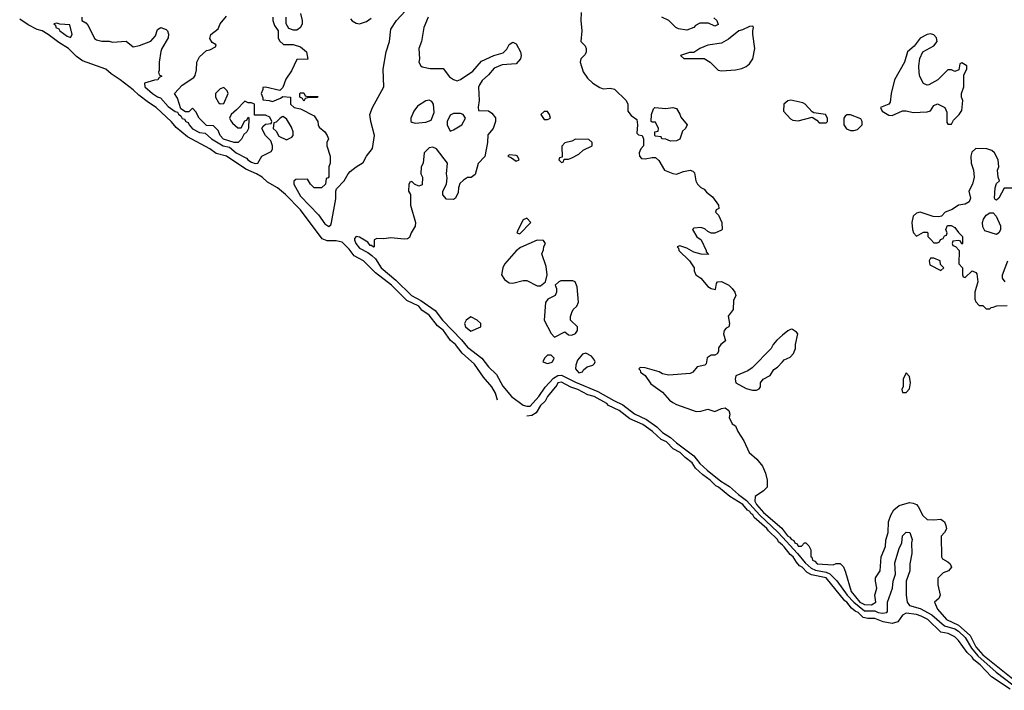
# Model space of a CAD drawing. Header units: inches. Extents: x 2789275 to 2951659, y 860290 to 1033804.
# Tile 4 of 256: x 2935617 to 2941274, y 863643 to 867495. Entities that reach past the tile are written whole.
import ezdxf

# ---------------------------------------------------------------- set-up
doc = ezdxf.new("R2010")
doc.units = ezdxf.units.IN
doc.header["$MEASUREMENT"] = 0
doc.layers.add('C9836', color=7, linetype='Continuous')
doc.layers.add('C9846', color=7, linetype='Continuous')

msp = doc.modelspace()

# ---------------------------------------------------------------- linework, layer by layer
at = {"layer": 'C9836', "color": 2}
for points, elevation in [([(2937072, 867510), (2937071.3, 867490), (2937082, 867462), (2937102, 867430), (2937102, 867390), (2937110, 867374), (2937132.7, 867352.7), (2937188.4, 867351.6), (2937230, 867338), (2937264.7, 867310), (2937272, 867268), (2937210, 867266), (2937179.8, 867200.2), (2937147.1, 867152.9), (2937130, 867106), (2937112.7, 867087.3), (2937030, 867108), (2937014, 867106), (2937014, 867094), (2937004.7, 867070), (2937014, 867046), (2937014, 867034), (2937051.1, 867031.2), (2937070, 867024.7), (2937116.4, 867043.6), (2937130, 867054), (2937174, 867050), (2937174, 867010), (2937194, 866990), (2937230, 866982), (2937310, 866942), (2937331, 866910), (2937331.3, 866890), (2937338, 866878), (2937371.3, 866850), (2937384.7, 866830), (2937391.3, 866810), (2937382, 866790), (2937382, 866770), (2937402, 866710), (2937402, 866670), (2937394, 866650), (2937392.7, 866592.7), (2937390, 866586), (2937378, 866582), (2937374, 866550), (2937351.1, 866528.8), (2937310, 866528.7), (2937288, 866550), (2937270, 866578), (2937203.6, 866576.4), (2937192.7, 866567.3), (2937192, 866550), (2937230, 866480.7), (2937333.3, 866373.3), (2937370, 866322), (2937393.2, 866306.8), (2937404, 866316), (2937409.3, 866330.7), (2937433.2, 866466.8), (2937433.2, 866510), (2937437.2, 866522.8), (2937481.2, 866570), (2937504, 866610), (2937516.6, 866623.4), (2937549.7, 866650.3), (2937590, 866674.8), (2937609.5, 866710), (2937645.1, 866754.9), (2937655.1, 866830), (2937634.7, 866910), (2937629.7, 866950.3), (2937643.6, 866990), (2937709.6, 867110), (2937705.6, 867210), (2937722.4, 867310), (2937742.4, 867370), (2937750, 867441), (2937782, 867490), (2937833.6, 867546.4)], 2), ([(2938843.5, 867536.5), (2938840.5, 867490), (2938847.7, 867430), (2938842, 867370), (2938865.4, 867345.4), (2938871, 867330), (2938871, 867310), (2938865.4, 867294.6), (2938842, 867270), (2938838, 867250), (2938855.3, 867195.3), (2938879.8, 867159.8), (2938910.7, 867130.7), (2938950, 867104.7), (2938970, 867098), (2939010, 867102), (2939035.3, 867095.3), (2939102, 867030), (2939112, 867010), (2939112, 866970), (2939130, 866944.7), (2939162, 866922), (2939166, 866890), (2939163.6, 866843.6), (2939172.7, 866832.7), (2939194, 866830), (2939202, 866810), (2939202, 866770), (2939186, 866754), (2939179.8, 866740.2), (2939176, 866730), (2939178, 866710), (2939190, 866698), (2939210, 866694.8), (2939250, 866704), (2939270, 866702.8), (2939290, 866686), (2939321, 866630), (2939370, 866610.7), (2939390, 866607.7), (2939430, 866622.8), (2939470, 866631), (2939485.4, 866625.4), (2939494.8, 866614.8), (2939501, 866570), (2939510.7, 866550.7), (2939530, 866531.3), (2939550, 866522), (2939564, 866504), (2939598, 866478), (2939631.3, 866430), (2939634, 866410), (2939618, 866402), (2939614, 866390), (2939632, 866372), (2939652, 866330), (2939654, 866290), (2939650, 866286), (2939611.6, 866268.4), (2939590, 866268), (2939570, 866278), (2939553.6, 866293.6), (2939530, 866302), (2939490, 866298), (2939482, 866290), (2939506.8, 866246.8), (2939532, 866230), (2939562, 866170), (2939562, 866162), (2939574, 866146), (2939531.6, 866148.4), (2939490, 866159), (2939450, 866182), (2939410, 866195.3), (2939394, 866190), (2939402, 866182), (2939404.7, 866170), (2939464.7, 866110), (2939491.3, 866070), (2939492, 866052), (2939502, 866030), (2939531.1, 866011.2), (2939570, 865962.8), (2939590, 865951.3), (2939614.6, 865945.4), (2939620.2, 865979.8), (2939626, 865990), (2939650, 865991), (2939690.7, 865970.7), (2939710.8, 865950.8), (2939726, 865930), (2939731.3, 865910), (2939718, 865882), (2939716, 865830), (2939687.1, 865792.9), (2939696, 865750), (2939692, 865730), (2939676.9, 865723.1), (2939664.7, 865710), (2939661, 865690), (2939671.3, 865650), (2939644.7, 865630), (2939632, 865610), (2939632, 865590), (2939623.6, 865576.4), (2939611, 865569), (2939590, 865568.7), (2939566.8, 865553.2), (2939562, 865518), (2939554, 865510), (2939510, 865502), (2939484.7, 865470), (2939470, 865463.7), (2939346.4, 865453.6), (2939310, 865461.2), (2939292, 865472), (2939210, 865495.3), (2939182, 865498), (2939174, 865490), (2939182, 865482), (2939184.7, 865470), (2939211, 865451), (2939242.8, 865402.8), (2939310, 865356), (2939350.6, 865310.6), (2939370, 865296), (2939390, 865284.7), (2939504, 865244), (2939530, 865246), (2939570, 865258), (2939610, 865244.7), (2939650, 865262), (2939670, 865264.7), (2939691, 865250), (2939698, 865230), (2939694, 865210), (2939710, 865174), (2939730, 865162), (2939742.8, 865130), (2939777, 865077), (2939808.3, 865008.3), (2939851.3, 864970), (2939884.7, 864930), (2939902, 864890), (2939912, 864850), (2939910.8, 864809.2), (2939890.9, 864789.1), (2939842.8, 864757.2), (2939840.3, 864730), (2939850.4, 864710), (2939890, 864663.9), (2939995.3, 864575.3), (2940000, 864568.9)], 6), ([(2938363, 865310), (2938350.4, 865350), (2938330, 865386), (2938281.1, 865441.1), (2938230, 865516.3), (2938159, 865579), (2938120.5, 865630), (2938091.5, 865651.4), (2938052.2, 865710), (2938017.4, 865737.4), (2937970, 865798), (2937926.9, 865826.9), (2937910, 865850.2), (2937841.1, 865881.1), (2937754, 865970), (2937660.8, 866040.8), (2937593, 866110), (2937538, 866138), (2937510, 866176.3), (2937470, 866217.6), (2937434.8, 866225.2), (2937383.8, 866223.8), (2937355.8, 866235.8), (2937230, 866402), (2937144, 866490), (2937098, 866530), (2937041.1, 866561.1), (2937010, 866590.3), (2936977.3, 866610), (2936916.7, 866636.7), (2936806, 866710), (2936746.6, 866726.6), (2936710, 866753.4), (2936581.4, 866821.4), (2936516.5, 866876.5), (2936490, 866907.3), (2936400.7, 866990), (2936358.3, 867018.3), (2936301.7, 867061.7), (2936270, 867092.4), (2936195.5, 867150), (2936143.4, 867183.4), (2936113, 867210), (2935978.3, 867258.3), (2935944.2, 867284.2), (2935898, 867330), (2935842.9, 867362.9), (2935780.7, 867410), (2935746, 867430), (2935718.7, 867438.7), (2935665.3, 867465.3), (2935617.4, 867497.4)], -2), ([(2935974, 867510), (2935974, 867490), (2935996.9, 867476.9), (2936010, 867462), (2936046.8, 867386.8), (2936058.8, 867378.8), (2936090, 867370.7), (2936130.5, 867370.5), (2936150, 867366), (2936230, 867372), (2936270, 867338), (2936306, 867346), (2936370, 867370.6), (2936397.2, 867402.8), (2936410, 867438), (2936428, 867450), (2936458, 867438), (2936466.8, 867430), (2936472.5, 867412.5), (2936470.6, 867390), (2936434, 867330), (2936427.9, 867312.1), (2936419.1, 867250), (2936418, 867202), (2936414, 867194), (2936418, 867178), (2936434, 867170), (2936418, 867162), (2936411.6, 867148.4), (2936392.7, 867147.3), (2936334, 867130), (2936336, 867110), (2936380.7, 867070), (2936410, 867051), (2936426.4, 867046.4), (2936470, 866996.3), (2936510, 866967.7), (2936523.5, 866963.5), (2936530, 866952), (2936543.5, 866943.5), (2936550, 866927.7), (2936563.5, 866923.5), (2936572, 866910), (2936584.5, 866904.5), (2936591, 866890), (2936610, 866868.4), (2936650, 866846.7), (2936682.8, 866842.8), (2936718.8, 866810), (2936786, 866770), (2936822, 866762), (2936862, 866730), (2936919.9, 866699.9), (2936927.7, 866690), (2936950, 866677.3), (2936970, 866668.7), (2936986, 866670), (2937008, 866710), (2937062, 866738), (2937069, 866751), (2937069.2, 866770), (2937059.3, 866799.3), (2937028.7, 866830), (2937008.7, 866870), (2937016.4, 866883.6), (2937030, 866894), (2937062, 866898), (2937066, 866910), (2937054.6, 866934.6), (2937030, 866946), (2936967.3, 866947.3), (2936966, 867010), (2936950, 867018), (2936930, 867018), (2936910, 867026), (2936863.6, 866976.4), (2936832, 866950), (2936822, 866930), (2936830, 866914), (2936839.6, 866899.6), (2936870, 866874), (2936890, 866874), (2936910, 866914), (2936922, 866918), (2936930, 866934), (2936934, 866930), (2936932, 866870), (2936922, 866850), (2936904.7, 866835.3), (2936890.9, 866809.1), (2936872, 866790), (2936850, 866788.7), (2936789, 866809), (2936769.1, 866829.1), (2936758, 866858), (2936730, 866886), (2936690, 866888), (2936648.9, 866928.8), (2936630, 866966), (2936610, 866986), (2936590, 866966), (2936570, 866966), (2936543.1, 866983.1), (2936523.1, 867043.1), (2936506, 867070), (2936550, 867118), (2936617.2, 867162.8), (2936625.2, 867174.8), (2936634, 867206), (2936635.3, 867250), (2936650, 867282), (2936690, 867318), (2936710, 867322), (2936742, 867338), (2936746, 867350), (2936723.1, 867363.1), (2936710, 867386), (2936715.3, 867410), (2936757.2, 867442.8), (2936770, 867471.3), (2936805.2, 867514.8)], 2), ([(2937230.9, 867530.9), (2937241, 867490), (2937241, 867470), (2937230.7, 867449.3), (2937210, 867435.3), (2937190, 867435.3), (2937164, 867444), (2937148, 867470), (2937148, 867510)], 2), ([(2937518.8, 867498.8), (2937528.2, 867488.2), (2937550, 867474.8), (2937570, 867470.8), (2937610, 867484.7), (2937636.5, 867503.5)], 6), ([(2937964.9, 867510), (2937938.8, 867450), (2937924.9, 867370), (2937910.7, 867330), (2937914.8, 867270), (2937911.3, 867250), (2937922, 867230), (2937930, 867224.7), (2937975.3, 867215.3), (2938050, 867214.8), (2938086.6, 867166.6), (2938110, 867150.6), (2938130, 867144), (2938150, 867150.6), (2938221.2, 867198.8), (2938270, 867256.3), (2938342, 867290), (2938394.8, 867305.2), (2938415.1, 867324.9), (2938430, 867351.3), (2938450, 867364.7), (2938470, 867356), (2938494, 867310), (2938498.8, 867290), (2938494.8, 867270), (2938470, 867241.2), (2938390, 867236), (2938342.8, 867217.2), (2938310, 867177.2), (2938274.6, 867145.4), (2938258.5, 867121.5), (2938253.7, 867106.3), (2938257.3, 867030), (2938252, 866992), (2938254, 866974), (2938310.8, 866970.8), (2938330, 866958), (2938350, 866932), (2938351, 866910), (2938338, 866870), (2938306.8, 866833.2), (2938304.9, 866790), (2938290.4, 866709.6), (2938250.6, 866669.4), (2938234.4, 866605.6), (2938211, 866589), (2938190, 866588), (2938166.4, 866573.6), (2938146.4, 866553.6), (2938138, 866530), (2938136.9, 866503.1), (2938122, 866470), (2938110, 866462), (2938070, 866464), (2938049.1, 866489.1), (2938048.7, 866510), (2938068.7, 866550), (2938074, 866586), (2938069.2, 866610), (2938075.3, 866670), (2938012.5, 866752.5), (2937990, 866762), (2937970, 866759), (2937941, 866730), (2937936, 866670), (2937924.7, 866650), (2937922, 866610), (2937930.7, 866590.7), (2937930, 866546), (2937910, 866538), (2937886, 866550), (2937870, 866566), (2937858, 866562), (2937852.7, 866547.3), (2937852, 866510), (2937862, 866490), (2937862, 866430), (2937890.7, 866330), (2937890, 866308), (2937866, 866270), (2937856, 866244), (2937844.7, 866235.3), (2937826.4, 866233.6), (2937750, 866241.2), (2937710, 866235.3), (2937670, 866238), (2937654, 866230), (2937654, 866190), (2937650, 866189), (2937638, 866198), (2937630, 866198), (2937616.5, 866216.5), (2937570, 866245.2), (2937550, 866248.7), (2937541.4, 866238.6), (2937540.7, 866230), (2937548.5, 866210), (2937570, 866182.4), (2937617.6, 866157.6), (2937639.9, 866139.9), (2937660.6, 866120.6), (2937694.6, 866070), (2937778.1, 865998.1), (2937867.9, 865910), (2937922.6, 865882.6), (2938004.6, 865824.6), (2938045.5, 865770), (2938156.5, 865656.5), (2938190, 865613.4), (2938271.7, 865551.7), (2938310, 865502), (2938357.5, 865457.5), (2938392.7, 865390), (2938443, 865330), (2938510, 865281.3), (2938530, 865274.4), (2938550, 865274.9), (2938599.7, 865330), (2938636.6, 865383.4), (2938683.2, 865436.8), (2938708.2, 865451.8), (2938730, 865453.4), (2938810, 865412.6), (2938938.9, 865358.9), (2939030, 865307.5), (2939083.1, 865283.1), (2939150, 865231.5), (2939219.3, 865199.3), (2939277.1, 865157.1), (2939310, 865124.7), (2939356, 865096), (2939390, 865065.4), (2939490.8, 864990.8), (2939525.7, 864945.7), (2939566.7, 864906.7), (2939645, 864845), (2939694.4, 864814.4), (2939747.5, 864767.5), (2939793.8, 864733.8), (2939869.2, 864649.2), (2939972.3, 864552.3), (2940000, 864522.6)], 2), ([(2939606, 867506), (2939622, 867490), (2939630, 867468), (2939610, 867458), (2939574.6, 867474.6), (2939524.7, 867475.3), (2939499.6, 867460.4), (2939490.9, 867449.1), (2939450, 867435.3), (2939403.1, 867443.1), (2939386, 867450), (2939346, 867490), (2939306, 867510)], 6), ([(2940000, 865682.5), (2939966.2, 865653.8), (2939946.8, 865630), (2939934.4, 865605.6), (2939825.2, 865494.8), (2939801.4, 865478.6), (2939731.1, 865448.8), (2939726.8, 865430), (2939732, 865410), (2939790, 865377.3), (2939827.5, 865367.5), (2939850, 865366.8), (2939864.7, 865375.3), (2939873.2, 865386.8), (2939874, 865410), (2939888, 865430), (2939929.1, 865450.9), (2939950, 865486), (2939970, 865498.8), (2940000, 865530.4)], 10), ([(2940000, 864476.5), (2939976.9, 864496.9), (2939970, 864510.3), (2939918.6, 864558.6), (2939910, 864573.4), (2939836.7, 864636.7), (2939830, 864650.3), (2939818, 864658), (2939811.6, 864670), (2939798.6, 864678.6), (2939771.8, 864710), (2939696.7, 864756.7), (2939632.4, 864810), (2939617.5, 864817.5), (2939584.9, 864850), (2939541.6, 864881.6), (2939499.9, 864919.9), (2939480.4, 864950), (2939440.7, 864980.7), (2939412, 865010), (2939371.1, 865031.1), (2939332.4, 865070), (2939303, 865083), (2939252.4, 865130), (2939196.4, 865170), (2939122.8, 865202.8), (2939060.5, 865250), (2938999.9, 865279.9), (2938990.4, 865290), (2938918, 865330), (2938881.1, 865341.1), (2938824, 865370), (2938783.6, 865383.6), (2938730, 865413.6), (2938709.7, 865410), (2938703.5, 865396.5), (2938650, 865330.4), (2938636.4, 865303.6), (2938610, 865278.4), (2938583.8, 865236.2), (2938559.3, 865220.7), (2938530, 865218.5)], -2)]:
    msp.add_lwpolyline(points, dxfattribs=dict(at, elevation=elevation))
for points, elevation in [([(2935830, 867475.3), (2935814, 867470), (2935823.6, 867463.6), (2935826, 867450), (2935841.4, 867441.4), (2935847.7, 867430), (2935890, 867400.7), (2935910, 867392), (2935919, 867410), (2935906, 867466), (2935848.4, 867468.4)], 2), ([(2939830, 867458), (2939810, 867455.3), (2939770, 867436), (2939748.5, 867431.5), (2939690, 867382.7), (2939650, 867359), (2939570, 867349.3), (2939524.7, 867330), (2939490, 867306), (2939466, 867306), (2939414, 867290), (2939432.7, 867272.7), (2939550, 867271.3), (2939584.7, 867250), (2939630, 867204), (2939650, 867200.7), (2939730, 867206.8), (2939765.6, 867214.4), (2939790, 867226), (2939810, 867241), (2939829.5, 867270.5), (2939840.9, 867330), (2939829, 867411), (2939828.4, 867431.6), (2939834, 867450)], 10), ([(2936790, 867106), (2936770, 867098), (2936742, 867070), (2936742, 867050), (2936759.6, 867019.6), (2936770, 867012), (2936790, 867014), (2936815.3, 867070), (2936810, 867086)], 2), ([(2937270, 867054), (2937330, 867054), (2937331.1, 867051.2), (2937327.3, 867047.3), (2937270, 867046), (2937258, 867042), (2937250, 867026), (2937242, 867042), (2937226, 867050), (2937226, 867070), (2937230, 867074), (2937250, 867074), (2937258, 867058)], 2), ([(2937970, 867033.2), (2937950, 867029), (2937902.5, 866997.5), (2937881, 866970), (2937864.7, 866930), (2937864.7, 866910), (2937870, 866906), (2937890, 866901), (2937950, 866906), (2937982, 866918), (2937998, 866962), (2937995.3, 867010), (2937984.7, 867024.7)], 2), ([(2939356.4, 866796.4), (2939330, 866808), (2939306, 866810), (2939302, 866822), (2939270, 866826), (2939266, 866830), (2939266, 866850), (2939286, 866854), (2939288, 866870), (2939270, 866906), (2939250, 866906), (2939246, 866910), (2939248, 866950), (2939258, 866982), (2939266, 866990), (2939330, 866984.7), (2939370, 866990.8), (2939390, 866984.7), (2939410, 866952), (2939414.8, 866934.8), (2939451.3, 866890), (2939442, 866870), (2939426, 866854), (2939410, 866809), (2939390, 866799)], 6), ([(2937130, 866938), (2937114, 866930), (2937090, 866906), (2937078, 866902), (2937074, 866870), (2937090, 866854), (2937105.4, 866825.4), (2937150, 866804.7), (2937180.4, 866819.6), (2937188, 866830), (2937188.7, 866850), (2937178, 866878), (2937150, 866926)], 2), ([(2938150, 866955.3), (2938110, 866955.3), (2938090, 866946), (2938074, 866910), (2938074, 866890), (2938090, 866854), (2938110, 866862), (2938158, 866890), (2938178, 866930), (2938166, 866950)], 2), ([(2938650, 866968), (2938630, 866968), (2938612, 866950), (2938630, 866922), (2938650, 866922), (2938666, 866930), (2938662, 866950)], 6), ([(2938810, 866808), (2938790, 866798), (2938750, 866788), (2938731.6, 866768.4), (2938734, 866706), (2938718, 866702), (2938714, 866690), (2938730, 866674), (2938742, 866678), (2938746, 866694), (2938770, 866694), (2938790, 866702), (2938830, 866722), (2938854.6, 866745.4), (2938906, 866770), (2938906, 866790), (2938887.3, 866807.3)], 6), ([(2938430, 866718), (2938422, 866710), (2938442, 866702), (2938470, 866682), (2938486, 866690), (2938478, 866710), (2938470, 866715.3)], 6), ([(2938530, 866355.3), (2938510, 866346), (2938482, 866290), (2938474, 866270), (2938490, 866264.7), (2938554, 866330)], 6), ([(2938590, 866228.7), (2938494.4, 866185.6), (2938470, 866166.6), (2938403, 866090), (2938393, 866070), (2938384.9, 866030), (2938402, 866002), (2938430, 865984), (2938450, 865981), (2938510, 865996), (2938530, 865996), (2938590, 865966.8), (2938610, 865966), (2938638, 865990), (2938648, 866030), (2938642, 866078), (2938618, 866150), (2938627.3, 866172.7), (2938628.4, 866191.6), (2938638, 866210), (2938627.3, 866227.3)], 6), ([(2938794.6, 865994.6), (2938725.4, 865994.6), (2938714, 865990), (2938694, 865970), (2938702, 865950), (2938702, 865930), (2938694, 865910), (2938651.1, 865888.8), (2938638, 865870), (2938631.3, 865770), (2938670, 865692), (2938690, 865672), (2938750, 865702), (2938770, 865684.7), (2938790, 865682), (2938810, 865692), (2938822, 865710), (2938822, 865730), (2938782, 865770), (2938782, 865790), (2938790, 865814), (2938798, 865830), (2938818, 865850), (2938827.3, 865872.7), (2938820.4, 865960.4), (2938808.4, 865988.4)], 6), ([(2938210, 865788), (2938182, 865770), (2938172, 865750), (2938178, 865730), (2938210, 865706), (2938266, 865730), (2938266, 865750), (2938246, 865770)], 6), ([(2938670, 865568), (2938650, 865568), (2938632, 865550), (2938622, 865530), (2938650, 865521), (2938670, 865526), (2938678, 865530), (2938688, 865550)], 6), ([(2938870, 865579), (2938850, 865574), (2938821.4, 865538.6), (2938811.6, 865511.6), (2938811.3, 865490), (2938830, 865466), (2938850, 865472), (2938856, 865484), (2938878, 865502), (2938909.1, 865510.9), (2938920.4, 865519.6), (2938924, 865530), (2938920.2, 865540.2), (2938902.7, 865562.7)], 6)]:
    msp.add_lwpolyline(points, close=True, dxfattribs=dict(at, elevation=elevation))
at = {"layer": 'C9846', "color": 2, "elevation": 10}
for points in [[(2940850, 867413.2), (2940830, 867409), (2940790, 867388.7), (2940756.8, 867343.2), (2940718, 867310), (2940700.7, 867250), (2940643.8, 867150), (2940623.8, 867070), (2940618.8, 867021.2), (2940610.9, 867009.1), (2940562, 866990), (2940572, 866970), (2940610, 866947.3), (2940630, 866944), (2940690, 866971.3), (2940710, 866971), (2940750, 866961), (2940830, 866964.7), (2940850, 866972), (2940870, 867002), (2940890, 867012), (2940931.3, 866990), (2940943.6, 866963.6), (2940943.6, 866903.6), (2940950, 866894), (2940970, 866894), (2940982, 866918), (2941015.3, 866950), (2941030, 866974), (2941035.3, 867030), (2941028.7, 867050), (2941028.7, 867070), (2941042, 867110), (2941042, 867178), (2941058, 867210), (2941058, 867230), (2941030, 867246), (2941018, 867242), (2941012.7, 867207.3), (2940990, 867198), (2940970, 867206), (2940950, 867206), (2940891.6, 867148.4), (2940839.6, 867120.4), (2940830, 867118), (2940810, 867128), (2940789.4, 867169.4), (2940784, 867190), (2940782, 867230), (2940788.4, 867271.6), (2940806, 867310), (2940870, 867344.7), (2940888.7, 867370), (2940884, 867390), (2940870, 867408.7)], [(2940046.8, 867033.2), (2940030, 867029), (2940006.8, 867010), (2940004.7, 866970), (2940046, 866926), (2940058.5, 866918.5), (2940090, 866914), (2940170, 866934), (2940196.9, 866916.9), (2940210, 866902), (2940250, 866902), (2940258, 866910), (2940258, 866930), (2940246, 866950), (2940180.4, 866960.4), (2940170, 866966), (2940130, 867009), (2940116.6, 867016.6)], [(2940390, 866948.7), (2940370, 866948), (2940359.6, 866940.4), (2940352, 866930), (2940352, 866890), (2940367.1, 866867.1), (2940390, 866858), (2940410, 866858), (2940430, 866864.7), (2940458, 866890), (2940458, 866910), (2940450, 866926)], [(2941230, 866262), (2941162, 866282), (2941150, 866306), (2941149, 866330), (2941154, 866350), (2941170, 866371.3), (2941190, 866386), (2941210, 866384.7), (2941227.1, 866367.1), (2941251.3, 866310), (2941251.6, 866288.4), (2941242, 866270)], [(2940870, 866126), (2940850, 866126), (2940842, 866110), (2940846, 866086), (2940910, 866054), (2940926, 866070), (2940908, 866088), (2940906, 866110)], [(2940710, 865466), (2940692, 865430), (2940692, 865388), (2940684.7, 865370), (2940690, 865354), (2940710, 865354), (2940730, 865374), (2940735.3, 865410), (2940730, 865446)]]:
    msp.add_lwpolyline(points, close=True, dxfattribs=at)
at = {"layer": 'C9846', "color": 2}
for points, elevation in [([(2941350, 866528), (2941272.7, 866527.3), (2941242, 866470), (2941230, 866458), (2941222, 866462), (2941218, 866470), (2941222, 866530), (2941230, 866554), (2941246, 866570), (2941238, 866590), (2941235.3, 866630), (2941242, 866650), (2941238, 866690), (2941218, 866730), (2941203.1, 866743.1), (2941173.6, 866753.6), (2941110, 866755.3), (2941086.8, 866733.2), (2941081, 866710), (2941082.8, 866670), (2941097.3, 866630), (2941100.7, 866590), (2941090.7, 866550), (2941070.7, 866510), (2941080.5, 866470), (2941072.1, 866447.9), (2941050, 866434.5), (2941010, 866429), (2940975.3, 866404.7), (2940934, 866390), (2940912.7, 866367.3), (2940898, 866362), (2940864.7, 866364.7), (2940790, 866389), (2940770, 866384), (2940750, 866366), (2940742.8, 866330), (2940746, 866290), (2940752, 866270), (2940770, 866252), (2940810, 866274), (2940830, 866274), (2940834, 866270), (2940834, 866250), (2940852, 866232), (2940870, 866214), (2940890, 866214), (2940902, 866218), (2940907.3, 866232.7), (2940922, 866238), (2940930, 866254), (2940942, 866258), (2940946, 866270), (2940938, 866290), (2940947.3, 866312.7), (2940968, 866312), (2940990, 866302), (2941011.6, 866271.6), (2941034, 866250), (2941034, 866210), (2941030, 866206), (2941022, 866222), (2941010, 866226), (2940978, 866222), (2940974, 866210), (2940978, 866198), (2940992.7, 866192.7), (2941014, 866170), (2941012.7, 866092.7), (2941034, 866070), (2941034, 866030), (2941038, 866018), (2941050, 866014), (2941088.4, 866051.6), (2941110, 866042), (2941115.3, 866035.3), (2941121, 865990), (2941104.7, 865930), (2941104.7, 865890), (2941110, 865874), (2941130, 865854), (2941150, 865854), (2941170, 865834), (2941190, 865834), (2941198, 865842), (2941210, 865844.7), (2941231.6, 865851.6), (2941290, 865854)], 10), ([(2941278, 865990), (2941264, 866010), (2941264, 866030), (2941294, 866110)], 10), ([(2940000, 865530.4), (2940010, 865541), (2940043.1, 865556.9), (2940063.1, 865576.9), (2940073.6, 865606.4), (2940074, 865630), (2940088, 865690), (2940080.4, 865700.4), (2940056.4, 865716.4), (2940050, 865718), (2940030, 865708), (2940000, 865682.5)], 10), ([(2940000, 864568.9), (2940029, 864530), (2940042.5, 864522.5), (2940050, 864510.7), (2940064.4, 864504.4), (2940070, 864491), (2940084.7, 864484.7), (2940090, 864471.3), (2940108, 864472), (2940126, 864490), (2940134, 864490), (2940150, 864474), (2940162, 864450), (2940162, 864410), (2940167.5, 864407.5), (2940172, 864390), (2940185.5, 864385.5), (2940198, 864370), (2940290, 864364.7), (2940308.9, 864371.2), (2940331, 864371), (2940350, 864352), (2940362, 864322), (2940394, 864210), (2940444.4, 864150), (2940470, 864135.6), (2940510, 864134.9), (2940536.2, 864150), (2940529.5, 864190), (2940540.9, 864230), (2940533.2, 864270), (2940534, 864290), (2940561.2, 864330), (2940566.6, 864410), (2940591.8, 864470), (2940594.2, 864505.8), (2940606, 864550), (2940609.3, 864610), (2940622, 864650), (2940639.6, 864680.4), (2940670, 864704), (2940730, 864721), (2940750, 864718.8), (2940770, 864710.8), (2940779.9, 864699.9), (2940806.4, 864646.4), (2940830, 864624.7), (2940870, 864622), (2940910, 864626), (2940930, 864611.3), (2940938.8, 864590), (2940941, 864570), (2940930.9, 864549.1), (2940911.6, 864528.4), (2940914, 864410), (2940918, 864398), (2940950, 864382), (2940962, 864370), (2940971.3, 864350), (2940954, 864330), (2940922, 864318), (2940892.7, 864287.3), (2940891.3, 864250), (2940906, 864190), (2940898, 864170), (2940872, 864150), (2940890.7, 864110), (2940941.6, 864050), (2941010, 864017.3), (2941078.7, 863958.7), (2941110, 863894), (2941150, 863847.6), (2941370, 863671.9)], 6), ([(2940000, 864522.6), (2940086, 864430), (2940130, 864375.6), (2940165.3, 864345.3), (2940190, 864332.9), (2940250, 864322.6), (2940271.7, 864311.7), (2940311.9, 864271.9), (2940371.7, 864190), (2940408.8, 864148.8), (2940470, 864100.5), (2940530, 864100.2), (2940550, 864090.2), (2940574, 864086), (2940599, 864090), (2940603.2, 864096.8), (2940602, 864150), (2940632.3, 864230), (2940636.2, 864270), (2940649.5, 864310), (2940644.4, 864375.6), (2940670, 864458), (2940685.2, 864490), (2940689.6, 864530.4), (2940710, 864551), (2940731.3, 864550), (2940744.7, 864510), (2940741, 864490), (2940742, 864430), (2940730.5, 864370), (2940730.4, 864329.6), (2940710.5, 864269.5), (2940710.5, 864190.5), (2940715.5, 864150), (2940730, 864130.7), (2940790, 864113.8), (2940856.9, 864076.9), (2940930, 864012.8), (2940990, 863995.9), (2941010, 863983.5), (2941050, 863947.6), (2941084.9, 863884.9), (2941121.7, 863841.7), (2941228.1, 863748.1), (2941363.4, 863643.4)], 2), ([(2941307.3, 863650), (2941201.2, 863721.2), (2941134.9, 863790), (2941098.9, 863818.8), (2941090, 863833.4), (2941060.5, 863860.5), (2941010.4, 863930), (2940990, 863950.4), (2940951.3, 863970), (2940910, 863976.4), (2940834.4, 864050), (2940796.3, 864070), (2940770, 864077.8), (2940710, 864086), (2940690, 864074.9), (2940662.7, 864037.3), (2940630, 864028), (2940577.2, 864037.2), (2940530, 864055.8), (2940490, 864055.8), (2940462.3, 864062.3), (2940433.4, 864090), (2940417.3, 864097.3), (2940395.8, 864115.8), (2940370.2, 864150), (2940356.9, 864156.9), (2940250.3, 864290), (2940165.7, 864305.7), (2940140.7, 864320.7), (2940112, 864350), (2940097.8, 864357.8), (2940079.2, 864379.2), (2940061.6, 864410), (2940044, 864424), (2940010, 864467.7), (2940000, 864476.5)], -2)]:
    msp.add_lwpolyline(points, dxfattribs=dict(at, elevation=elevation))

doc.saveas('drawing.dxf')
